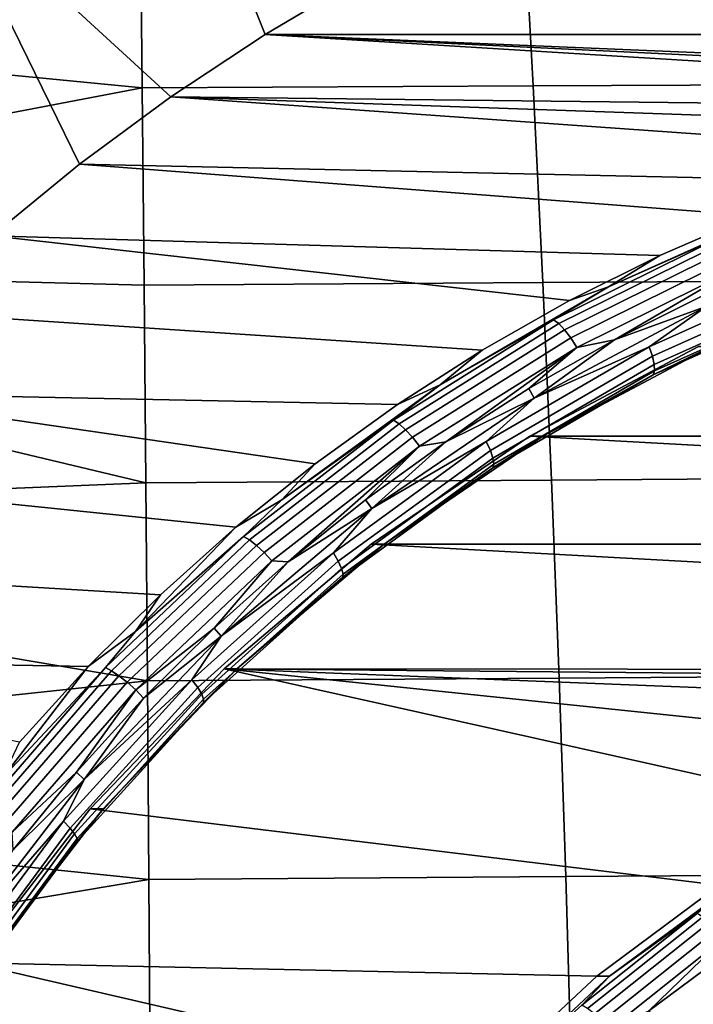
# Model space of a CAD drawing. Header units: metres. Extents: x -25 to 132, y -25 to 47.
# Tile 146 of 153: x 111.45 to 114.5, y 4.84 to 9.29. Entities that reach past the tile are written whole.
import ezdxf

# ---------------------------------------------------------------- set-up
doc = ezdxf.new("R2010")
doc.units = ezdxf.units.M
doc.layers.add('solid_12_061_031_XXX', color=7, linetype='CONTINUOUS')

msp = doc.modelspace()

# ---------------------------------------------------------------- linework, layer by layer
at = {"layer": 'solid_12_061_031_XXX'}
for points in [[(112.563431, 9.220531, 75.837585), (112.137222, 8.938313, 75.707283), (111.116234, 9.874022, 76.149796), (112.057686, 10.485898, 76.43763)], [(112.563431, 9.220531, 75.837585), (112.057686, 10.485898, 76.43763), (113.002518, 9.480643, 75.971832)], [(111.724709, 8.634505, 75.581161), (111.326843, 8.309829, 75.459526), (110.235626, 9.170016, 75.880569), (111.116234, 9.874022, 76.149796)], [(112.007645, 8.979743, 98.914993), (111.997902, 9.869143, 98.818314), (110.268684, 9.65641, 98.394417), (110.252548, 9.149492, 98.445557)], [(111.724709, 8.634505, 75.581161), (111.116234, 9.874022, 76.149796), (112.137222, 8.938313, 75.707283)], [(111.997902, 9.869143, 98.818314), (112.007645, 8.979743, 98.914993), (113.775696, 8.987754, 99.353905), (113.727715, 9.872992, 99.252228)], [(113.727715, 9.872992, 99.252228), (113.775696, 8.987754, 99.353905), (115.54921, 8.995827, 99.778946), (115.463066, 9.877036, 99.673622)], [(123.133812, 9.220531, 79.069275), (112.563431, 9.220531, 75.837585), (113.002518, 9.480643, 75.971832)], [(122.694725, 9.480643, 78.935036), (123.133812, 9.220531, 79.069275), (113.002518, 9.480643, 75.971832)], [(116.503487, 8.889174, 77.042183), (112.137222, 8.938313, 75.707283), (112.563431, 9.220531, 75.837585), (116.948975, 8.950697, 77.178383)], [(117.848618, 8.999596, 77.45343), (112.563431, 9.220531, 75.837585), (123.133812, 9.220531, 79.069275), (123.56002, 8.938313, 79.199585)], [(117.39695, 8.987371, 77.315346), (116.948975, 8.950697, 77.178383), (112.563431, 9.220531, 75.837585)], [(117.848618, 8.999596, 77.45343), (117.39695, 8.987371, 77.315346), (112.563431, 9.220531, 75.837585)], [(112.007645, 8.979743, 98.914993), (110.252548, 9.149492, 98.445557), (110.237274, 8.64225, 98.493942)], [(113.775696, 8.987754, 99.353905), (113.819374, 8.098929, 99.446121), (115.627556, 8.109755, 99.874527), (115.54921, 8.995827, 99.778946)], [(112.016586, 8.088076, 99.002602), (112.007645, 8.979743, 98.914993), (110.237274, 8.64225, 98.493942), (110.22287, 8.134738, 98.539574)], [(112.007645, 8.979743, 98.914993), (112.016586, 8.088076, 99.002602), (113.819374, 8.098929, 99.446121), (113.775696, 8.987754, 99.353905)], [(115.188988, 8.559508, 76.640305), (111.724709, 8.634505, 75.581161), (112.137222, 8.938313, 75.707283), (115.619888, 8.692778, 76.772041)], [(116.059258, 8.802933, 76.906372), (115.619888, 8.692778, 76.772041), (112.137222, 8.938313, 75.707283)], [(116.503487, 8.889174, 77.042183), (116.059258, 8.802933, 76.906372), (112.137222, 8.938313, 75.707283)], [(114.348099, 8.221539, 76.383217), (111.326843, 8.309829, 75.459526), (111.724709, 8.634505, 75.581161), (114.765472, 8.402475, 76.510818)], [(115.188988, 8.559508, 76.640305), (114.765472, 8.402475, 76.510818), (111.724709, 8.634505, 75.581161)], [(114.917931, 8.439769, 76.348289), (114.116737, 8.080241, 76.10334), (114.348099, 8.221539, 76.383217), (114.765472, 8.402475, 76.510818)], [(114.631065, 8.308619, 76.206459), (114.116737, 8.080241, 76.10334), (114.917931, 8.439769, 76.348289)], [(113.54525, 7.794229, 76.137756), (110.944901, 7.965309, 75.342751), (111.326843, 8.309829, 75.459526), (113.940239, 8.018268, 76.258522)], [(114.348099, 8.221539, 76.383217), (113.940239, 8.018268, 76.258522), (111.326843, 8.309829, 75.459526)], [(114.631065, 8.308619, 76.206459), (113.868111, 7.931281, 75.973198), (114.116737, 8.080241, 76.10334)], [(114.652504, 8.290136, 76.162529), (113.891243, 7.913637, 75.929787), (113.868111, 7.931281, 75.973198), (114.631065, 8.308619, 76.206459)], [(114.67627, 8.260728, 76.12645), (113.917717, 7.885564, 75.894531), (113.891243, 7.913637, 75.929787), (114.652504, 8.290136, 76.162529)], [(114.700745, 8.222403, 76.100693), (113.945709, 7.848979, 75.86985), (113.917717, 7.885564, 75.894531), (114.67627, 8.260728, 76.12645)], [(114.116737, 8.080241, 76.10334), (113.940239, 8.018268, 76.258522), (114.348099, 8.221539, 76.383217)], [(114.724258, 8.177776, 76.087013), (113.97332, 7.80638, 75.85743), (113.945709, 7.848979, 75.86985), (114.700745, 8.222403, 76.100693)], [(114.724258, 8.177776, 76.087013), (114.143761, 7.840185, 75.902466), (113.97332, 7.80638, 75.85743)], [(114.724258, 8.177776, 76.087013), (114.541527, 8.038657, 76.024078), (114.143761, 7.840185, 75.902466)], [(115.074638, 8.15679, 76.194191), (114.300308, 7.809316, 75.957451), (114.560982, 7.992983, 76.030022)], [(115.084824, 8.111513, 76.218224), (114.314789, 7.765968, 75.982803), (114.300308, 7.809316, 75.957451), (115.074638, 8.15679, 76.194191)], [(112.024689, 7.194363, 99.0811), (112.016586, 8.088076, 99.002602), (110.22287, 8.134738, 98.539574), (110.209335, 7.627009, 98.582443)], [(112.016586, 8.088076, 99.002602), (112.024689, 7.194363, 99.0811), (113.85865, 7.206867, 99.528801), (113.819374, 8.098929, 99.446121)], [(113.819374, 8.098929, 99.446121), (113.85865, 7.206867, 99.528801), (115.697929, 7.219289, 99.960258), (115.627556, 8.109755, 99.874527)], [(115.089279, 8.072643, 76.252876), (114.322945, 7.728755, 76.018578), (114.314789, 7.765968, 75.982803), (115.084824, 8.111513, 76.218224)], [(114.116737, 8.080241, 76.10334), (113.354439, 7.637798, 75.870285), (113.54525, 7.794229, 76.137756), (113.940239, 8.018268, 76.258522)], [(113.868111, 7.931281, 75.973198), (113.354439, 7.637798, 75.870285), (114.116737, 8.080241, 76.10334)], [(115.087708, 8.042834, 76.295769), (114.324203, 7.700215, 76.06234), (114.322945, 7.728755, 76.018578), (115.089279, 8.072643, 76.252876)], [(114.560982, 7.992983, 76.030022), (114.143761, 7.840185, 75.902466), (114.541527, 8.038657, 76.024078)], [(115.080215, 8.02412, 76.343994), (114.318481, 7.682299, 76.111107), (114.324203, 7.700215, 76.06234), (115.087708, 8.042834, 76.295769)], [(114.581451, 7.810813, 76.245422), (114.318481, 7.682299, 76.111107), (115.080215, 8.02412, 76.343994)], [(113.162209, 7.54855, 76.020653), (110.579369, 7.601398, 75.230995), (110.944901, 7.965309, 75.342751), (113.54525, 7.794229, 76.137756)], [(114.560982, 7.992983, 76.030022), (113.780396, 7.576911, 75.791374), (114.143761, 7.840185, 75.902466)], [(114.300308, 7.809316, 75.957451), (113.780396, 7.576911, 75.791374), (114.560982, 7.992983, 76.030022)], [(113.868111, 7.931281, 75.973198), (113.144203, 7.47756, 75.751877), (113.354439, 7.637798, 75.870285)], [(113.891243, 7.913637, 75.929787), (113.168945, 7.460926, 75.708954), (113.144203, 7.47756, 75.751877), (113.868111, 7.931281, 75.973198)], [(113.917717, 7.885564, 75.894531), (113.197975, 7.434459, 75.674492), (113.168945, 7.460926, 75.708954), (113.891243, 7.913637, 75.929787)], [(113.945709, 7.848979, 75.86985), (113.229309, 7.399966, 75.650826), (113.197975, 7.434459, 75.674492), (113.917717, 7.885564, 75.894531)], [(113.97332, 7.80638, 75.85743), (113.260811, 7.359804, 75.639587), (113.229309, 7.399966, 75.650826), (113.945709, 7.848979, 75.86985)], [(113.780396, 7.576911, 75.791374), (113.756485, 7.620208, 75.784065), (114.143761, 7.840185, 75.902466)], [(113.97332, 7.80638, 75.85743), (114.143761, 7.840185, 75.902466), (113.756485, 7.620208, 75.784065)], [(113.354439, 7.637798, 75.870285), (113.162209, 7.54855, 76.020653), (113.54525, 7.794229, 76.137756)], [(113.97332, 7.80638, 75.85743), (113.380737, 7.379328, 75.669189), (113.260811, 7.359804, 75.639587)], [(113.97332, 7.80638, 75.85743), (113.756485, 7.620208, 75.784065), (113.380737, 7.379328, 75.669189)], [(114.300308, 7.809316, 75.957451), (113.563568, 7.381708, 75.732208), (113.780396, 7.576911, 75.791374)], [(114.314789, 7.765968, 75.982803), (113.582138, 7.340734, 75.758812), (113.563568, 7.381708, 75.732208), (114.300308, 7.809316, 75.957451)], [(114.523125, 7.810462, 76.436729), (113.760422, 7.404517, 76.203545), (113.818893, 7.404517, 76.012283), (114.581451, 7.810813, 76.245422)], [(113.760422, 7.404517, 76.203545), (114.523125, 7.810462, 76.436729), (121.936821, 7.404517, 78.703323)], [(114.581451, 7.810813, 76.245422), (113.818893, 7.404517, 76.012283), (114.318481, 7.682299, 76.111107)], [(114.322945, 7.728755, 76.018578), (113.593803, 7.305558, 75.795662), (113.582138, 7.340734, 75.758812), (114.314789, 7.765968, 75.982803)], [(114.318481, 7.682299, 76.111107), (113.593727, 7.261646, 75.889526), (113.597755, 7.278581, 75.840248), (114.324203, 7.700215, 76.06234)], [(114.324203, 7.700215, 76.06234), (113.597755, 7.278581, 75.840248), (113.593803, 7.305558, 75.795662), (114.322945, 7.728755, 76.018578)], [(113.818893, 7.404517, 76.012283), (113.593727, 7.261646, 75.889526), (114.318481, 7.682299, 76.111107)], [(112.024689, 7.194363, 99.0811), (110.209335, 7.627009, 98.582443), (110.196671, 7.119055, 98.622551)], [(113.354439, 7.637798, 75.870285), (112.638855, 7.116982, 75.651512), (112.789932, 7.280826, 75.906837), (113.162209, 7.54855, 76.020653)], [(113.144203, 7.47756, 75.751877), (112.638855, 7.116982, 75.651512), (113.354439, 7.637798, 75.870285)], [(113.780396, 7.576911, 75.791374), (113.380737, 7.379328, 75.669189), (113.756485, 7.620208, 75.784065)], [(112.431396, 6.993322, 75.797218), (110.231361, 7.219164, 75.124603), (110.579369, 7.601398, 75.230995), (112.789932, 7.280826, 75.906837)], [(113.162209, 7.54855, 76.020653), (112.789932, 7.280826, 75.906837), (110.579369, 7.601398, 75.230995)], [(113.780396, 7.576911, 75.791374), (113.045677, 7.077756, 75.56675), (113.380737, 7.379328, 75.669189)], [(113.563568, 7.381708, 75.732208), (113.045677, 7.077756, 75.56675), (113.780396, 7.576911, 75.791374)], [(113.144203, 7.47756, 75.751877), (112.466301, 6.951826, 75.544624), (112.638855, 7.116982, 75.651512)], [(113.168945, 7.460926, 75.708954), (112.492561, 6.936361, 75.502167), (112.466301, 6.951826, 75.544624), (113.144203, 7.47756, 75.751877)], [(113.197975, 7.434459, 75.674492), (112.523987, 6.911755, 75.46843), (112.492561, 6.936361, 75.502167), (113.168945, 7.460926, 75.708954)], [(113.229309, 7.399966, 75.650826), (112.558449, 6.879688, 75.445724), (112.523987, 6.911755, 75.46843), (113.197975, 7.434459, 75.674492)], [(113.260811, 7.359804, 75.639587), (112.59359, 6.84235, 75.4356), (112.558449, 6.879688, 75.445724), (113.229309, 7.399966, 75.650826)], [(113.04287, 6.916784, 75.984169), (113.760422, 7.404517, 76.203545), (122.654373, 6.916784, 78.922699)], [(113.760422, 7.404517, 76.203545), (113.04287, 6.916784, 75.984169), (113.101128, 6.917095, 75.792839), (113.818893, 7.404517, 76.012283)], [(113.818893, 7.404517, 76.012283), (113.101128, 6.917095, 75.792839), (113.593727, 7.261646, 75.889526)], [(113.760422, 7.404517, 76.203545), (121.936821, 7.404517, 78.703323), (122.654373, 6.916784, 78.922699)], [(113.260811, 7.359804, 75.639587), (112.667938, 6.837534, 75.451263), (112.59359, 6.84235, 75.4356)], [(113.260811, 7.359804, 75.639587), (113.017563, 7.118201, 75.558151), (112.667938, 6.837534, 75.451263)], [(113.563568, 7.381708, 75.732208), (112.871979, 6.878354, 75.520767), (113.045677, 7.077756, 75.56675)], [(113.582138, 7.340734, 75.758812), (112.894394, 6.840174, 75.548546), (112.871979, 6.878354, 75.520767), (113.563568, 7.381708, 75.732208)], [(113.045677, 7.077756, 75.56675), (113.017563, 7.118201, 75.558151), (113.380737, 7.379328, 75.669189)], [(113.260811, 7.359804, 75.639587), (113.380737, 7.379328, 75.669189), (113.017563, 7.118201, 75.558151)], [(113.593803, 7.305558, 75.795662), (112.909348, 6.807396, 75.586403), (112.894394, 6.840174, 75.548546), (113.582138, 7.340734, 75.758812)], [(113.597755, 7.278581, 75.840248), (112.915825, 6.782259, 75.63176), (112.909348, 6.807396, 75.586403), (113.593803, 7.305558, 75.795662)], [(112.638855, 7.116982, 75.651512), (112.431396, 6.993322, 75.797218), (112.789932, 7.280826, 75.906837)], [(113.593727, 7.261646, 75.889526), (112.913383, 6.766479, 75.681526), (112.915825, 6.782259, 75.63176), (113.597755, 7.278581, 75.840248)], [(113.101128, 6.917095, 75.792839), (112.913383, 6.766479, 75.681526), (113.593727, 7.261646, 75.889526)], [(112.089584, 6.688303, 75.692719), (109.901894, 6.819771, 75.023872), (110.231361, 7.219164, 75.124603), (112.431396, 6.993322, 75.797218)], [(113.85865, 7.206867, 99.528801), (113.893456, 6.31195, 99.601898), (115.760262, 6.324947, 100.036087), (115.697929, 7.219289, 99.960258)], [(112.031914, 6.298845, 99.150452), (112.024689, 7.194363, 99.0811), (110.196671, 7.119055, 98.622551), (110.184883, 6.610868, 98.659904)], [(112.024689, 7.194363, 99.0811), (112.031914, 6.298845, 99.150452), (113.893456, 6.31195, 99.601898), (113.85865, 7.206867, 99.528801)], [(112.466301, 6.951826, 75.544624), (111.977333, 6.523135, 75.449265), (112.431396, 6.993322, 75.797218), (112.638855, 7.116982, 75.651512)], [(113.045677, 7.077756, 75.56675), (112.364861, 6.500963, 75.358604), (112.667938, 6.837534, 75.451263)], [(112.871979, 6.878354, 75.520767), (112.364861, 6.500963, 75.358604), (113.045677, 7.077756, 75.56675)], [(113.045677, 7.077756, 75.56675), (112.667938, 6.837534, 75.451263), (113.017563, 7.118201, 75.558151)], [(111.977333, 6.523135, 75.449265), (112.089584, 6.688303, 75.692719), (112.431396, 6.993322, 75.797218)], [(112.466301, 6.951826, 75.544624), (111.84095, 6.359142, 75.353439), (111.977333, 6.523135, 75.449265)], [(112.492561, 6.936361, 75.502167), (111.868599, 6.344995, 75.311401), (111.84095, 6.359142, 75.353439), (112.466301, 6.951826, 75.544624)], [(112.523987, 6.911755, 75.46843), (111.902237, 6.322487, 75.278343), (111.868599, 6.344995, 75.311401), (112.492561, 6.936361, 75.502167)], [(112.558449, 6.879688, 75.445724), (111.939583, 6.293154, 75.256523), (111.902237, 6.322487, 75.278343), (112.523987, 6.911755, 75.46843)], [(113.04287, 6.916784, 75.984169), (112.377541, 6.353888, 75.780754), (112.436012, 6.353888, 75.589493), (113.101128, 6.917095, 75.792839)], [(117.848618, 6.349495, 77.45343), (112.377541, 6.353888, 75.780754), (113.04287, 6.916784, 75.984169), (123.319702, 6.353888, 79.126114)], [(113.101128, 6.917095, 75.792839), (112.436012, 6.353888, 75.589493), (112.913383, 6.766479, 75.681526)], [(113.04287, 6.916784, 75.984169), (122.654373, 6.916784, 78.922699), (123.319702, 6.353888, 79.126114)], [(112.59359, 6.84235, 75.4356), (111.978081, 6.258999, 75.247421), (111.939583, 6.293154, 75.256523), (112.558449, 6.879688, 75.445724)], [(112.871979, 6.878354, 75.520767), (112.232635, 6.304419, 75.325302), (112.364861, 6.500963, 75.358604)], [(112.894394, 6.840174, 75.548546), (112.258598, 6.269425, 75.354164), (112.232635, 6.304419, 75.325302), (112.871979, 6.878354, 75.520767)], [(111.763763, 6.364716, 75.593102), (109.5914, 6.403724, 74.928947), (109.901894, 6.819771, 75.023872), (112.089584, 6.688303, 75.692719)], [(112.59359, 6.84235, 75.4356), (112.332855, 6.538111, 75.348816), (111.978081, 6.258999, 75.247421)], [(112.909348, 6.807396, 75.586403), (112.276604, 6.239382, 75.392952), (112.258598, 6.269425, 75.354164), (112.894394, 6.840174, 75.548546)], [(112.59359, 6.84235, 75.4356), (112.667938, 6.837534, 75.451263), (112.332855, 6.538111, 75.348816)], [(112.364861, 6.500963, 75.358604), (112.332855, 6.538111, 75.348816), (112.667938, 6.837534, 75.451263)], [(112.915825, 6.782259, 75.63176), (112.285416, 6.216342, 75.439026), (112.276604, 6.239382, 75.392952), (112.909348, 6.807396, 75.586403)], [(112.913383, 6.766479, 75.681526), (112.284447, 6.201879, 75.489235), (112.285416, 6.216342, 75.439026), (112.915825, 6.782259, 75.63176)], [(112.436012, 6.353888, 75.589493), (112.284447, 6.201879, 75.489235), (112.913383, 6.766479, 75.681526)], [(111.977333, 6.523135, 75.449265), (111.763763, 6.364716, 75.593102), (112.089584, 6.688303, 75.692719)], [(112.031914, 6.298845, 99.150452), (110.184883, 6.610868, 98.659904), (110.173958, 6.102502, 98.694489)], [(111.84095, 6.359142, 75.353439), (111.376663, 5.862352, 75.265617), (111.763763, 6.364716, 75.593102), (111.977333, 6.523135, 75.449265)], [(112.364861, 6.500963, 75.358604), (111.745491, 5.852922, 75.169243), (112.013229, 6.220762, 75.251099)], [(112.232635, 6.304419, 75.325302), (111.745491, 5.852922, 75.169243), (112.364861, 6.500963, 75.358604)], [(111.978081, 6.258999, 75.247421), (112.332855, 6.538111, 75.348816), (112.013229, 6.220762, 75.251099)], [(112.364861, 6.500963, 75.358604), (112.013229, 6.220762, 75.251099), (112.332855, 6.538111, 75.348816)], [(111.763763, 6.364716, 75.593102), (111.45285, 6.021905, 75.498047), (109.5914, 6.403724, 74.928947)], [(111.376663, 5.862352, 75.265617), (111.45285, 6.021905, 75.498047), (111.763763, 6.364716, 75.593102)], [(111.84095, 6.359142, 75.353439), (111.274162, 5.705216, 75.180153), (111.376663, 5.862352, 75.265617)], [(111.868599, 6.344995, 75.311401), (111.30307, 5.692524, 75.138504), (111.274162, 5.705216, 75.180153), (111.84095, 6.359142, 75.353439)], [(111.902237, 6.322487, 75.278343), (111.338722, 5.672331, 75.106056), (111.30307, 5.692524, 75.138504), (111.868599, 6.344995, 75.311401)], [(111.939583, 6.293154, 75.256523), (111.378677, 5.646014, 75.085037), (111.338722, 5.672331, 75.106056), (111.902237, 6.322487, 75.278343)], [(112.377541, 6.353888, 75.780754), (115.214874, 5.721196, 76.648216), (114.616783, 5.375801, 76.465363), (111.772644, 5.720809, 75.595818)], [(112.377541, 6.353888, 75.780754), (111.772644, 5.720809, 75.595818), (111.830841, 5.721066, 75.404472), (112.436012, 6.353888, 75.589493)], [(112.436012, 6.353888, 75.589493), (111.830841, 5.721066, 75.404472), (112.284447, 6.201879, 75.489235)], [(112.377541, 6.353888, 75.780754), (117.848618, 6.349495, 77.45343), (117.168259, 6.310009, 77.245422)], [(112.377541, 6.353888, 75.780754), (117.168259, 6.310009, 77.245422), (116.497948, 6.190437, 77.040489)], [(112.377541, 6.353888, 75.780754), (116.497948, 6.190437, 77.040489), (115.842003, 5.993218, 76.839943)], [(112.377541, 6.353888, 75.780754), (115.842003, 5.993218, 76.839943), (115.214874, 5.721196, 76.648216)], [(113.893456, 6.31195, 99.601898), (113.923775, 5.414563, 99.665367), (115.814484, 5.427254, 100.101967), (115.760262, 6.324947, 100.036087)], [(112.038246, 5.401764, 99.21064), (112.031914, 6.298845, 99.150452), (110.173958, 6.102502, 98.694489), (110.16391, 5.594011, 98.726311)], [(111.978081, 6.258999, 75.247421), (111.420219, 5.615371, 75.076866), (111.378677, 5.646014, 75.085037), (111.939583, 6.293154, 75.256523)], [(112.232635, 6.304419, 75.325302), (111.6521, 5.665792, 75.14782), (111.745491, 5.852922, 75.169243)], [(112.258598, 6.269425, 75.354164), (111.68129, 5.634343, 75.177658), (111.6521, 5.665792, 75.14782), (112.232635, 6.304419, 75.325302)], [(112.031914, 6.298845, 99.150452), (112.038246, 5.401764, 99.21064), (113.923775, 5.414563, 99.665367), (113.893456, 6.31195, 99.601898)], [(111.978081, 6.258999, 75.247421), (111.709946, 5.886367, 75.158371), (111.420219, 5.615371, 75.076866)], [(112.276604, 6.239382, 75.392952), (111.702057, 5.607343, 75.217293), (111.68129, 5.634343, 75.177658), (112.258598, 6.269425, 75.354164)], [(112.285416, 6.216342, 75.439026), (111.71299, 5.586637, 75.264015), (111.702057, 5.607343, 75.217293), (112.276604, 6.239382, 75.392952)], [(111.978081, 6.258999, 75.247421), (112.013229, 6.220762, 75.251099), (111.709946, 5.886367, 75.158371)], [(111.745491, 5.852922, 75.169243), (111.709946, 5.886367, 75.158371), (112.013229, 6.220762, 75.251099)], [(112.284447, 6.201879, 75.489235), (111.713348, 5.573638, 75.314636), (111.71299, 5.586637, 75.264015), (112.285416, 6.216342, 75.439026)], [(111.830841, 5.721066, 75.404472), (111.713348, 5.573638, 75.314636), (112.284447, 6.201879, 75.489235)], [(111.420219, 5.615371, 75.076866), (111.709946, 5.886367, 75.158371), (111.423836, 5.535847, 75.0709)], [(111.745491, 5.852922, 75.169243), (111.423836, 5.535847, 75.0709), (111.709946, 5.886367, 75.158371)], [(111.745491, 5.852922, 75.169243), (111.194359, 5.14077, 75.00074), (111.423836, 5.535847, 75.0709)], [(111.6521, 5.665792, 75.14782), (111.194359, 5.14077, 75.00074), (111.745491, 5.852922, 75.169243)], [(111.772644, 5.720809, 75.595818), (111.233772, 5.025564, 75.431068), (111.292244, 5.025564, 75.239807), (111.830841, 5.721066, 75.404472)], [(111.772644, 5.720809, 75.595818), (114.616783, 5.375801, 76.465363), (114.063637, 4.965185, 76.296249), (111.233772, 5.025564, 75.431068)], [(111.830841, 5.721066, 75.404472), (111.292244, 5.025564, 75.239807), (111.713348, 5.573638, 75.314636)], [(111.6521, 5.665792, 75.14782), (111.13633, 4.969026, 74.990128), (111.194359, 5.14077, 75.00074)], [(111.68129, 5.634343, 75.177658), (111.168381, 4.941444, 75.020844), (111.13633, 4.969026, 74.990128), (111.6521, 5.665792, 75.14782)], [(111.702057, 5.607343, 75.217293), (111.191605, 4.917765, 75.061234), (111.168381, 4.941444, 75.020844), (111.68129, 5.634343, 75.177658)], [(111.71299, 5.586637, 75.264015), (111.20443, 4.899605, 75.108536), (111.191605, 4.917765, 75.061234), (111.702057, 5.607343, 75.217293)], [(112.038246, 5.401764, 99.21064), (110.16391, 5.594011, 98.726311), (110.154739, 5.085449, 98.755363)], [(111.713348, 5.573638, 75.314636), (111.205971, 4.888206, 75.159515), (111.20443, 4.899605, 75.108536), (111.71299, 5.586637, 75.264015)], [(111.292244, 5.025564, 75.239807), (111.205971, 4.888206, 75.159515), (111.713348, 5.573638, 75.314636)], [(112.043678, 4.503362, 99.261642), (112.038246, 5.401764, 99.21064), (110.154739, 5.085449, 98.755363), (110.146439, 4.576807, 98.781647)], [(112.038246, 5.401764, 99.21064), (112.043678, 4.503362, 99.261642), (113.949554, 4.515093, 99.719193), (113.923775, 5.414563, 99.665367)], [(113.923775, 5.414563, 99.665367), (113.949554, 4.515093, 99.719193), (115.860558, 4.526732, 100.157852), (115.814484, 5.427254, 100.101967)], [(114.063637, 4.965185, 76.296249), (114.616783, 5.375801, 76.465363), (114.676315, 5.376698, 76.274422), (114.120934, 4.96463, 76.104622)], [(114.518059, 5.250185, 76.171913), (114.120934, 4.96463, 76.104622), (114.676315, 5.376698, 76.274422)], [(113.995171, 4.834535, 76.012047), (114.120934, 4.96463, 76.104622), (114.518059, 5.250185, 76.171913)], [(113.995171, 4.834535, 76.012047), (114.518059, 5.250185, 76.171913), (114.542915, 5.233625, 76.129021), (114.021675, 4.819287, 75.969666)], [(114.021675, 4.819287, 75.969666), (114.542915, 5.233625, 76.129021), (114.572113, 5.207279, 76.094604), (114.053497, 4.795026, 75.93605)], [(114.053497, 4.795026, 75.93605), (114.572113, 5.207279, 76.094604), (114.603668, 5.172944, 76.071014), (114.088478, 4.763409, 75.913498)], [(114.835243, 5.206497, 76.113876), (115.23893, 4.935638, 76.237297), (114.709152, 4.571053, 76.075325), (114.297188, 4.807037, 75.949371)], [(114.635429, 5.132964, 76.059853), (114.835243, 5.206497, 76.113876), (114.297188, 4.807037, 75.949371)], [(114.088478, 4.763409, 75.913498), (114.603668, 5.172944, 76.071014), (114.635429, 5.132964, 76.059853), (114.124214, 4.726595, 75.903557)], [(114.124214, 4.726595, 75.903557), (114.635429, 5.132964, 76.059853), (114.297188, 4.807037, 75.949371)], [(111.233772, 5.025564, 75.431068), (113.553932, 4.488934, 76.140411), (113.101952, 3.960144, 76.002228), (110.767967, 4.274808, 75.288658)], [(111.233772, 5.025564, 75.431068), (114.063637, 4.965185, 76.296249), (113.553932, 4.488934, 76.140411)], [(113.553932, 4.488934, 76.140411), (114.063637, 4.965185, 76.296249), (114.120934, 4.96463, 76.104622), (113.613167, 4.490128, 75.949387)], [(113.995171, 4.834535, 76.012047), (113.613167, 4.490128, 75.949387), (114.120934, 4.96463, 76.104622)]]:
    msp.add_3dface(points, dxfattribs=at)

doc.saveas('drawing.dxf')
